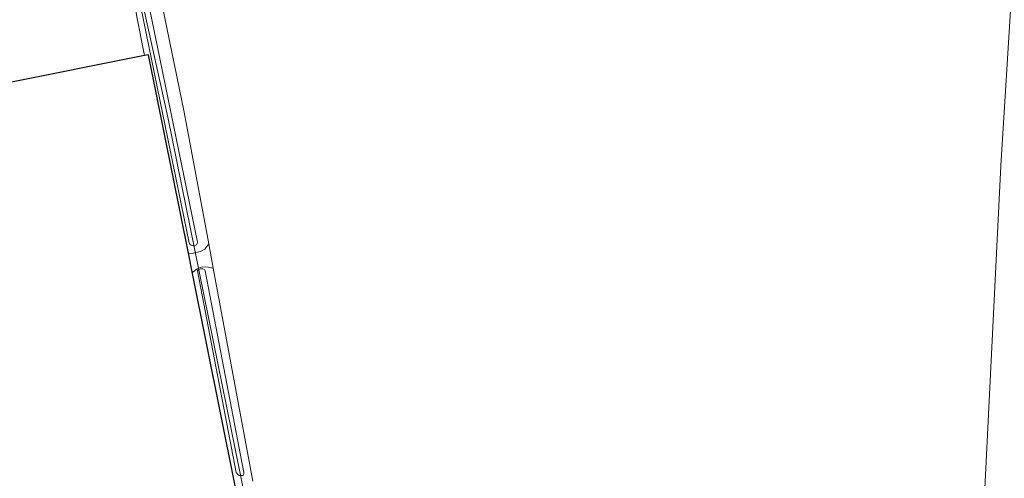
# Model space of a CAD drawing. Header units: metres. Extents: x 174255 to 175175, y 462028 to 462911.
# Tile 31 of 256: x 174535 to 174619, y 462196 to 462235. Entities that reach past the tile are written whole.
import ezdxf
from ezdxf import colors
from ezdxf.entities.mleader import LeaderData, LeaderLine
from ezdxf.math import Vec2, Vec3

# ---------------------------------------------------------------- set-up
doc = ezdxf.new("R2010")
doc.units = ezdxf.units.M
doc.layers.add('-DR-nw-txt kader', color=50, linetype='Continuous')
for name, color, linetype, lineweight in [('B-WE-OG-BEBOUWING-G', 8, 'Continuous', 30), ('B-WE-OG-TERREIN_AGRARISCH-G', 8, 'Continuous', 20), ('B-WE-OG-TERREIN_ERF-G', 8, 'Continuous', 20), ('B-WE-OG-WEG_ONVERHARD-G', 8, 'Continuous', 20), ('B-WE-WH-WATERGANG_SLOOT_BODEM-G', 8, 'Continuous', 20), ('B-XX-KG-GRENS_PERCEEL-G', 213, 'Continuous', 20)]:
    doc.layers.add(name, color=color, linetype=linetype, lineweight=lineweight)
doc.styles.add('CE', font='txt', dxfattribs={"height": 1.8})

msp = doc.modelspace()

# ---------------------------------------------------------------- linework, layer by layer
at = {"layer": 'B-WE-OG-BEBOUWING-G'}
msp.add_lwpolyline([(174553.695, 462195.193), (174550.084, 462213.177), (174549.738, 462214.903), (174546.338, 462231.835), (174545.98, 462231.763), (174533.925, 462229.346), (174533.139, 462233.268), (174521.373, 462230.909), (174522.159, 462226.987), (174521.644, 462226.884), (174516.436, 462225.839), (174529.497, 462161.138), (174534.713, 462162.14), (174539.687, 462137.727), (174542.736, 462122.479), (174567.309, 462127.392), (174567.186, 462128.005), (174560.951, 462159.054), (174560.657, 462160.522), (174557.972, 462173.894), (174557.577, 462175.859), (174554.018, 462193.587), (174553.695, 462195.193)], dxfattribs=at)
at = {"layer": 'B-WE-OG-TERREIN_AGRARISCH-G'}
msp.add_lwpolyline([(174551.053, 462259.794), (174547.061, 462259.703), (174542.68, 462259.413), (174542.455, 462259.31), (174542.373, 462259.146), (174542.455, 462258.747), (174543.799, 462252.944), (174547.51, 462236.075), (174549.371, 462226.945), (174551.472, 462215.692), (174551.854, 462213.642), (174555.246, 462195.472)], dxfattribs=at)
at = {"layer": 'B-WE-OG-TERREIN_ERF-G'}
msp.add_lwpolyline([(174545.98, 462231.763), (174545.332, 462235.068), (174543.422, 462246.604), (174542.085, 462252.919), (174541.24, 462258.662), (174540.995, 462258.928), (174540.877, 462258.973), (174540.861, 462258.979), (174540.606, 462258.958), (174537.35, 462258.402), (174535.585, 462258.16), (174527.671, 462255.833), (174527.421, 462255.753), (174527.567, 462255.292), (174527.492, 462255.172), (174519.1, 462251.567), (174512.459, 462248.654), (174508.407, 462246.521), (174505.255, 462244.768), (174497.376, 462239.97), (174496.742, 462239.57), (174495.178, 462238.572)], dxfattribs=at)
at = {"layer": 'B-WE-OG-WEG_ONVERHARD-G'}
for points in [[(174551.472, 462215.692), (174551.133, 462215.253), (174550.765, 462215.048), (174550.384, 462214.955), (174550.049, 462214.873), (174549.738, 462214.903)], [(174550.084, 462213.177), (174550.114, 462213.292), (174550.472, 462213.579), (174550.756, 462213.689), (174550.922, 462213.753), (174551.434, 462213.723), (174551.854, 462213.642)]]:
    msp.add_lwpolyline(points, dxfattribs=at)
at = {"layer": 'B-WE-WH-WATERGANG_SLOOT_BODEM-G'}
for points in [[(174540.973, 462259.551), (174541.199, 462259.449), (174541.26, 462259.336), (174541.332, 462259.162), (174541.338, 462259.129), (174544.089, 462243.686), (174549.806, 462215.804), (174549.832, 462215.727), (174549.878, 462215.648), (174549.969, 462215.585), (174550.111, 462215.551), (174550.208, 462215.557), (174550.235, 462215.562), (174550.367, 462215.585), (174550.429, 462215.625), (174550.498, 462215.728), (174550.502, 462215.856), (174544.786, 462243.737), (174542.039, 462259.154), (174542.028, 462259.214), (174541.946, 462259.593), (174541.987, 462259.757), (174542.222, 462259.941)], [(174550.784, 462213.559), (174550.62, 462213.504), (174550.557, 462213.475), (174550.525, 462213.408), (174553.816, 462196.202), (174553.956, 462196.029), (174554.07, 462195.95), (174554.151, 462195.943), (174554.218, 462195.938), (174554.411, 462195.95), (174554.457, 462196.064), (174554.461, 462196.192), (174551.17, 462213.399), (174551.103, 462213.516), (174550.966, 462213.561), (174550.807, 462213.567), (174550.784, 462213.559)]]:
    msp.add_lwpolyline(points, dxfattribs=at)
at = {"layer": 'B-XX-KG-GRENS_PERCEEL-G', "flags": 128}
for points in [[(174566.692, 462135.311), (174556.873, 462182.673), (174547.987, 462226.513), (174541.066, 462257.718)], [(174614.834, 462140.101), (174615.5, 462153.1), (174617.473, 462190.84), (174619.04, 462222.36), (174620.668, 462248.404)]]:
    msp.add_lwpolyline(points, dxfattribs=at)

# ---------------------------------------------------------------- leaders
at = {"layer": '-DR-nw-txt kader'}
ml = msp.add_multileader_mtext('Standard', dxfattribs=at)
ml.set_content('In WRM-fase:\\P- aanbrengen deklagen rijweg en fietssuggestiestroken\\P- aanbrengen markeringen', color=7, style='CE')
ml.set_leader_properties(color=256, linetype='ByLayer', lineweight=-1)
ml.build(insert=Vec2(0, 0))
ml.multileader.update_dxf_attribs({"text_left_attachment_type": 5, "text_right_attachment_type": 5, "dogleg_length": 0.5, "arrow_head_size": 1.25, "scale": 0.5})
ctx = ml.context
ctx.base_point, ctx.scale, ctx.char_height, ctx.arrow_head_size, ctx.landing_gap_size, ctx.plane_origin, ctx.plane_x_axis, ctx.plane_y_axis = Vec3(174555.358, 462243.787), 0.5, 0.9, 1.25, 0.1, Vec3(174535.339, 462262.822), Vec3(0.991074, 0.133316), Vec3(-0.133316, 0.991074)
ctx.left_attachment, ctx.right_attachment = 5, 5
notes = []
notes.append((ctx, [(1, (1, 1, 0), (174585.82, 462247.884), (-0.991074, -0.133316), 0.25, [(0, [(174583.858, 462262.831)], 0, [])])]))
ctx.mtext.insert, ctx.mtext.text_direction, ctx.mtext.rotation, ctx.mtext.flow_direction = Vec3(174554.897, 462247.962), Vec3(0.991074, 0.133316), 0.133714, 5
for ctx, leaders in notes:
    for number, flags, end, landing, length, lines in leaders:
        leader = LeaderData()
        leader.index, (leader.has_last_leader_line, leader.has_dogleg_vector, leader.attachment_direction) = number, flags
        leader.last_leader_point, leader.dogleg_vector, leader.dogleg_length = Vec3(end), Vec3(landing), length
        for number, points, colour, breaks in lines:
            line = LeaderLine()
            line.index, line.vertices, line.color, line.breaks = number, Vec3.list(points), colors.encode_raw_color(colour), breaks
            leader.lines.append(line)
        ctx.leaders.append(leader)

doc.saveas('drawing.dxf')
